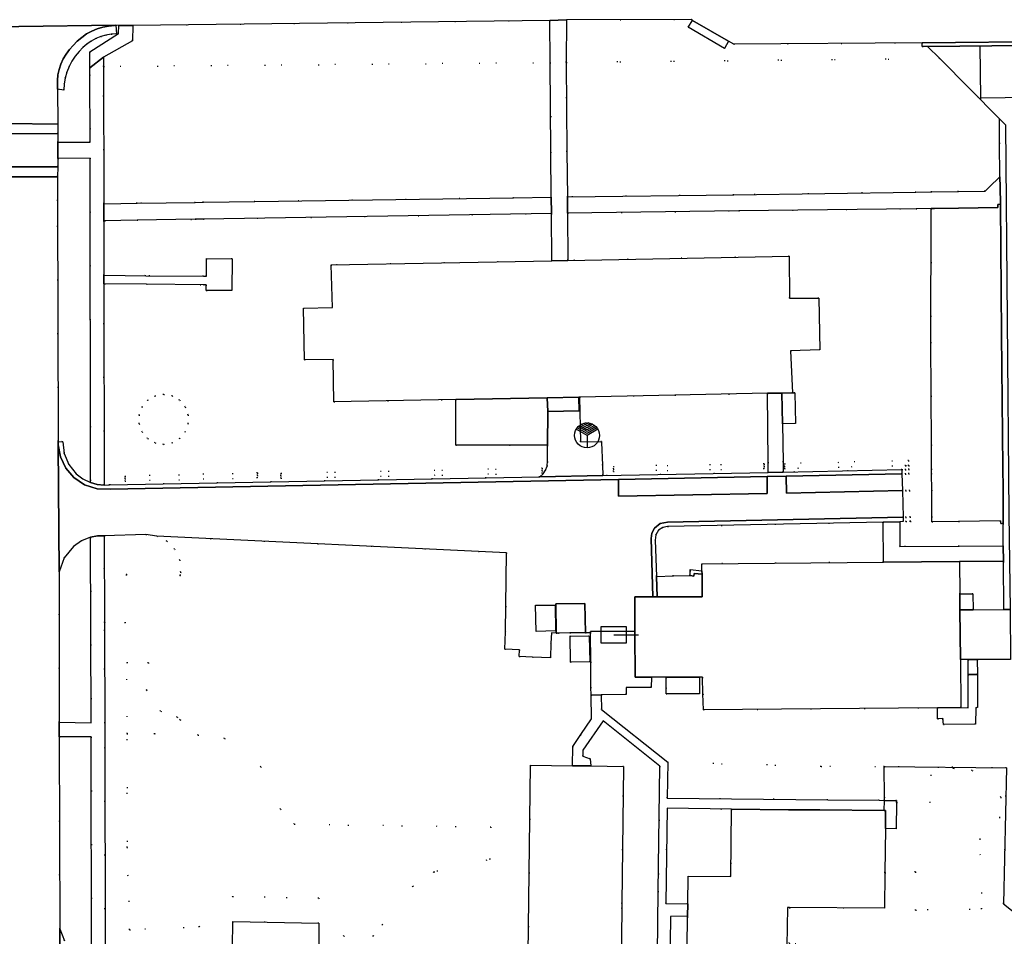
# Model space of a CAD drawing. Header units: metres. Extents: x 174791 to 179073, y 406431 to 409043.
# Tile 27 of 256: x 175556 to 175674, y 407599 to 407709. Entities that reach past the tile are written whole.
import ezdxf

# ---------------------------------------------------------------- set-up
doc = ezdxf.new("R2010")
doc.units = ezdxf.units.M
doc.linetypes.add('DOT', pattern=[6.35, 0, -6.35])
doc.layers.get('0').update_dxf_attribs({"color": 254})
for name, color, linetype in [('overigbouwwerk_overkapping', 254, 'Continuous'), ('panden', 254, 'Continuous'), ('scheiding_doorgang', 254, 'Continuous'), ('scheiding_hek', 254, 'Continuous'), ('straatmeubilair_afsluitboom', 254, 'Continuous'), ('straatmeubilair_monument', 254, 'Continuous'), ('terreindeelbegroeid', 254, 'DOT'), ('terreindeelonbegroeid', 254, 'DOT'), ('wegdeel_molgoot', 254, 'Continuous'), ('wegdeel_opstelplaats', 254, 'Continuous'), ('wegdeel_parkeervlak', 254, 'Continuous'), ('wegdeel_platform_vliegverkeer', 254, 'Continuous'), ('wegdeel_rijbaan', 254, 'Continuous'), ('wegdeel_rolbaan', 254, 'Continuous'), ('wegdeel_voetpad', 254, 'Continuous'), ('weginrichtingselement_voeg_vliegtuigverharding', 254, 'Continuous')]:
    doc.layers.add(name, color=color, linetype=linetype)

# ---------------------------------------------------------------- blocks, each defined once
blk = doc.blocks.new('078')
at = {"color": 0, "linetype": 'Continuous'}
for p, q in [((-0.01, 0.68), (-0.9, 1.2)), ((0, 0.92), (-0.71, 1.32)), ((0, 1.15), (-0.48, 1.42)), ((0, 1.37), (-0.2, 1.49)), ((0.9, 1.2), (-0.01, 0.68)), ((0.2, 1.49), (0, 1.37)), ((0.48, 1.42), (0, 1.15)), ((0.7, 1.33), (0, 0.92)), ((0, 0), (-1.3, 0.75)), ((0, 0.22), (-1.19, 0.91)), ((0.01, 0.45), (-1.06, 1.06)), ((1.19, 0.91), (0, 0.22)), ((1.3, 0.75), (0, 0)), ((0, 0), (0, -1.5)), ((1.06, 1.07), (0.01, 0.45))]:
    blk.add_line(p, q, dxfattribs=at)
blk.add_circle((0, 0), 1.5, dxfattribs=at)
blk = doc.blocks.new('065')
at = {"color": 0, "linetype": 'Continuous'}
blk.add_line((0, 0), (3, 0), dxfattribs=at)
blk.add_3dface([(-1.5, 1), (1.5, 1), (1.5, -1), (-1.5, -1)], dxfattribs=at)

msp = doc.modelspace()

# ---------------------------------------------------------------- linework, layer by layer
at = {"layer": 'overigbouwwerk_overkapping'}
for points in [[(175618.003, 407635.403, 0), (175617.927, 407638.552, 0), (175620.289, 407638.562, 0), (175620.35, 407635.452, 0)], [(175622.08, 407634.848, 0), (175624.399, 407634.841, 0), (175624.464, 407631.717, 0), (175622.121, 407631.701, 0)]]:
    msp.add_polyline3d(points, close=True, dxfattribs=at)
at = {"layer": 'panden'}
for points in [[(175621.831, 407679.999, 0), (175648.43, 407680.512, 0), (175648.449, 407675.445, 0), (175651.973, 407675.459, 0), (175652.104, 407669.24, 0), (175648.592, 407669.113, 0), (175648.812, 407664.073, 0), (175647.539, 407664.051, 0), (175645.798, 407664.019, 0), (175634.689, 407663.796, 0), (175623.227, 407663.57, 0), (175623.152, 407663.569, 0), (175619.349, 407663.494, 0), (175608.349, 407663.279, 0), (175593.696, 407662.994, 0), (175593.621, 407668.081, 0), (175590.158, 407668.03, 0), (175590.046, 407674.269, 0), (175593.529, 407674.339, 0), (175593.355, 407679.457, 0), (175619.894, 407679.961, 0)], [(175669.006, 407632.01, 0), (175669.057, 407626.233, 0), (175666.27, 407626.209, 0), (175638.106, 407625.97, 0), (175638.062, 407627.879, 0), (175638.016, 407629.879, 0), (175637.636, 407629.879, 0), (175633.636, 407629.878, 0), (175631.862, 407629.877, 0), (175631.814, 407629.877, 0), (175629.914, 407629.877, 0), (175629.882, 407635.274, 0), (175629.881, 407635.418, 0), (175629.857, 407639.554, 0), (175632.049, 407639.555, 0), (175632.549, 407639.557, 0), (175637.959, 407639.557, 0), (175637.946, 407642.283, 0), (175637.939, 407642.688, 0), (175637.94, 407643.533, 0), (175659.758, 407643.719, 0), (175668.891, 407643.797, 0), (175668.932, 407639.906, 0), (175668.953, 407637.988, 0)], [(175623.934, 407635.239, 0), (175622.076, 407635.216, 0), (175620.691, 407635.198, 0), (175620.418, 407635.195, 0), (175620.359, 407638.703, 0), (175623.863, 407638.741, 0)]]:
    msp.add_polyline3d(points, close=True, dxfattribs=at)
for points in [[(175616.861, 407580.449, 0), (175617.315, 407619.302, 0), (175622.393, 407619.242, 0), (175624.471, 407619.219, 0), (175624.574, 407619.218, 0), (175628.515, 407619.171, 0), (175628.326, 407602.665, 0), (175628.172, 407589.17, 0)], [(175636.051, 407587.12, 0), (175636.214, 407601.049, 0), (175636.215, 407601.169, 0), (175636.232, 407602.649, 0), (175636.296, 407605.973, 0), (175641.401, 407605.934, 0), (175641.496, 407614.019, 0), (175648.342, 407613.956, 0), (175652.093, 407613.926, 0), (175659.854, 407613.865, 0), (175660.005, 407613.864, 0), (175659.982, 407611.696, 0), (175659.925, 407606.375, 0), (175659.879, 407602.108, 0), (175648.463, 407602.196, 0), (175648.204, 407602.198, 0), (175648.149, 407597.538, 0)]]:
    msp.add_polyline3d(points, dxfattribs=at)
at = {"layer": 'scheiding_doorgang'}
for p, q in [((175659.871, 407615.085), (175659.877, 407615.487)), ((175659.854, 407613.865), (175659.871, 407615.085))]:
    msp.add_line(p, q, dxfattribs=at)
at = {"layer": 'scheiding_hek'}
msp.add_polyline3d([(175659.877, 407615.487, 0), (175659.856, 407619.136, 0), (175674.533, 407619.001, 0), (175674.195, 407602.661, 0), (175676.861, 407600.536, 0), (175676.901, 407597.381, 0)], dxfattribs=at)
at = {"layer": 'terreindeelbegroeid'}
for points in [[(175619.703, 407703.779, 0), (175566.009, 407703.292, 0), (175566.007, 407704.416, 0), (175569.501, 407706.406, 0), (175569.519, 407708.248, 0), (175619.663, 407708.857, 0)], [(175636.794, 407708.847, 0), (175636.292, 407708.027, 0), (175640.629, 407705.483, 0), (175641.131, 407706.337, 0), (175641.753, 407705.994, 0), (175664.402, 407706.166, 0), (175664.413, 407705.702, 0), (175665.053, 407705.695, 0), (175666.522, 407704.259, 0), (175621.622, 407703.799, 0), (175621.647, 407708.907, 0), (175636.653, 407708.968, 0)], [(175567.83, 407708.243, 0), (175567.798, 407707.272, 0), (175564.362, 407705.082, 0), (175564.37, 407703.166, 0), (175564.373, 407702.318, 0), (175564.386, 407694.219, 0), (175560.522, 407694.208, 0), (175560.501, 407695.222, 0), (175560.505, 407696.367, 0), (175560.485, 407700.588, 0), (175561.234, 407700.48, 0), (175561.284, 407701.205, 0), (175561.409, 407701.921, 0), (175561.606, 407702.62, 0), (175561.875, 407703.296, 0), (175562.212, 407703.939, 0), (175562.614, 407704.545, 0), (175563.076, 407705.106, 0), (175563.515, 407705.573, 0), (175564, 407705.99, 0), (175564.528, 407706.353, 0), (175565.091, 407706.658, 0), (175565.684, 407706.901, 0), (175566.299, 407707.079, 0), (175566.93, 407707.19, 0), (175567.569, 407707.234, 0), (175567.489, 407708.263, 0)], [(175673.699, 407697.027, 0), (175673.713, 407694.115, 0), (175673.732, 407690.045, 0), (175673.732, 407690.029, 0), (175672.464, 407688.804, 0), (175671.965, 407688.321, 0), (175668.762, 407688.274, 0), (175665.57, 407688.228, 0), (175663.666, 407688.2, 0), (175641.764, 407687.882, 0), (175621.764, 407687.62, 0), (175621.716, 407693.068, 0), (175621.622, 407703.799, 0), (175666.522, 407704.259, 0)], [(175619.833, 407687.586, 0), (175615.291, 407687.521, 0), (175584.199, 407687.076, 0), (175578.016, 407686.987, 0), (175577.03, 407686.973, 0), (175570.03, 407686.873, 0), (175566.126, 407686.817, 0), (175566.031, 407686.816, 0), (175566.009, 407703.292, 0), (175619.703, 407703.779, 0), (175619.789, 407693.027, 0)], [(175564.437, 407653.295, 0), (175563.534, 407653.731, 0), (175562.733, 407654.335, 0), (175561.823, 407655.45, 0), (175561.262, 407656.775, 0), (175561.095, 407658.204, 0), (175560.566, 407658.233, 0), (175560.478, 407687.169, 0), (175560.472, 407690.054, 0), (175560.509, 407691.249, 0), (175560.526, 407692.239, 0), (175564.383, 407692.298, 0)], [(175619.894, 407679.961, 0), (175593.355, 407679.457, 0), (175593.529, 407674.339, 0), (175590.046, 407674.269, 0), (175590.158, 407668.03, 0), (175593.621, 407668.081, 0), (175593.696, 407662.994, 0), (175608.349, 407663.279, 0), (175608.349, 407657.779, 0), (175619.369, 407657.779, 0), (175619.391, 407655.806, 0), (175619.336, 407655.326, 0), (175619.33, 407655.271, 0), (175619.137, 407654.769, 0), (175618.833, 407654.338, 0), (175618.432, 407653.995, 0), (175566.733, 407653.016, 0), (175566.076, 407652.987, 0), (175566.044, 407677.184, 0), (175566.133, 407677.183, 0), (175571.154, 407677.13, 0), (175578.013, 407677.057, 0), (175578.357, 407677.054, 0), (175578.35, 407676.394, 0), (175581.422, 407676.361, 0), (175581.462, 407680.181, 0), (175578.39, 407680.214, 0), (175578.368, 407678.084, 0), (175578.014, 407678.087, 0), (175571.087, 407678.161, 0), (175566.132, 407678.213, 0), (175566.042, 407678.214, 0), (175566.033, 407684.759, 0), (175566.128, 407684.76, 0), (175570.033, 407684.823, 0), (175577.033, 407684.937, 0), (175578.016, 407684.953, 0), (175619.848, 407685.63, 0)], [(175665.581, 407648.663, 0), (175662.991, 407648.609, 0), (175662.975, 407649.138, 0), (175662.878, 407652.332, 0), (175662.817, 407654.344, 0), (175662.802, 407654.866, 0), (175662.787, 407655.333, 0), (175662.769, 407655.933, 0), (175647.863, 407655.559, 0), (175647.871, 407655.259, 0), (175647.878, 407654.959, 0), (175662.421, 407655.324, 0), (175662.423, 407654.858, 0), (175661.969, 407654.849, 0), (175647.709, 407654.549, 0), (175647.688, 407655.743, 0), (175647.605, 407660.368, 0), (175649.172, 407660.38, 0), (175649.093, 407664.062, 0), (175648.812, 407664.073, 0), (175648.592, 407669.113, 0), (175652.104, 407669.24, 0), (175651.973, 407675.459, 0), (175648.449, 407675.445, 0), (175648.43, 407680.512, 0), (175621.831, 407679.999, 0), (175621.781, 407685.675, 0), (175642.358, 407685.961, 0), (175663.671, 407686.201, 0), (175665.481, 407686.222, 0), (175665.46, 407670.151, 0), (175665.53, 407657.841, 0), (175665.546, 407654.924, 0), (175665.549, 407654.398, 0), (175665.56, 407652.387, 0), (175665.578, 407649.193, 0)], [(175572.209, 407658.061, 0), (175573.235, 407657.88, 0), (175574.261, 407658.061, 0), (175575.163, 407658.582, 0), (175575.833, 407659.38, 0), (175576.189, 407660.359, 0), (175576.189, 407661.401, 0), (175575.833, 407662.38, 0), (175575.163, 407663.178, 0), (175574.261, 407663.699, 0), (175573.235, 407663.88, 0), (175572.209, 407663.699, 0), (175571.307, 407663.178, 0), (175570.637, 407662.38, 0), (175570.281, 407661.401, 0), (175570.281, 407660.359, 0), (175570.637, 407659.38, 0), (175571.307, 407658.582, 0)], [(175572.209, 407658.061, 0), (175571.307, 407658.582, 0), (175570.637, 407659.38, 0), (175570.281, 407660.359, 0), (175570.281, 407661.401, 0), (175570.637, 407662.38, 0), (175571.307, 407663.178, 0), (175572.209, 407663.699, 0), (175573.235, 407663.88, 0), (175574.261, 407663.699, 0), (175575.163, 407663.178, 0), (175575.833, 407662.38, 0), (175576.189, 407661.401, 0), (175576.189, 407660.359, 0), (175575.833, 407659.38, 0), (175575.163, 407658.582, 0), (175574.261, 407658.061, 0), (175573.235, 407657.88, 0)], [(175645.899, 407654.506, 0), (175626.028, 407654.144, 0), (175625.981, 407655.373, 0), (175625.878, 407658.091, 0), (175625.873, 407658.223, 0), (175623.344, 407658.192, 0), (175623.227, 407663.57, 0), (175634.689, 407663.796, 0), (175645.798, 407664.019, 0), (175645.886, 407655.736, 0)], [(175645.411, 407654.94, 0), (175645.406, 407655.24, 0), (175645.401, 407655.54, 0), (175627.289, 407655.236, 0), (175627.294, 407654.936, 0), (175627.299, 407654.636, 0)], [(175645.411, 407654.94, 0), (175627.299, 407654.636, 0), (175627.294, 407654.936, 0), (175627.289, 407655.236, 0), (175645.401, 407655.54, 0), (175645.406, 407655.24, 0)], [(175662.787, 407655.333, 0), (175662.421, 407655.324, 0), (175647.878, 407654.959, 0), (175647.871, 407655.259, 0), (175647.863, 407655.559, 0), (175662.769, 407655.933, 0)], [(175584.505, 407654.15, 0), (175584.512, 407653.85, 0), (175568.599, 407653.455, 0), (175568.592, 407653.755, 0), (175568.585, 407654.055, 0), (175584.498, 407654.45, 0)], [(175584.512, 407653.85, 0), (175584.505, 407654.15, 0), (175584.498, 407654.45, 0), (175568.585, 407654.055, 0), (175568.592, 407653.755, 0), (175568.599, 407653.455, 0)], [(175618.744, 407654.409, 0), (175618.738, 407654.709, 0), (175618.732, 407655.009, 0), (175587.324, 407654.4, 0), (175587.33, 407654.1, 0), (175587.336, 407653.8, 0)], [(175618.744, 407654.409, 0), (175587.336, 407653.8, 0), (175587.33, 407654.1, 0), (175587.324, 407654.4, 0), (175618.732, 407655.009, 0), (175618.738, 407654.709, 0)], [(175662.448, 407649.127, 0), (175662.45, 407648.598, 0), (175662.991, 407648.609, 0), (175665.581, 407648.663, 0), (175665.582, 407648.585, 0), (175668.791, 407648.62, 0), (175673.842, 407648.676, 0), (175673.846, 407648.379, 0), (175674.135, 407648.352, 0), (175674.152, 407645.664, 0), (175668.853, 407645.63, 0), (175661.744, 407645.584, 0), (175661.721, 407648.583, 0), (175662.122, 407648.591, 0), (175662.109, 407649.119, 0), (175662.031, 407652.315, 0), (175661.982, 407654.327, 0), (175661.969, 407654.849, 0), (175662.423, 407654.858, 0), (175662.425, 407654.336, 0), (175662.434, 407652.323, 0)], [(175662.991, 407648.609, 0), (175662.45, 407648.598, 0), (175662.448, 407649.127, 0), (175662.434, 407652.323, 0), (175662.425, 407654.336, 0), (175662.423, 407654.858, 0), (175662.421, 407655.324, 0), (175662.787, 407655.333, 0), (175662.802, 407654.866, 0), (175662.817, 407654.344, 0), (175662.878, 407652.332, 0), (175662.975, 407649.138, 0)], [(175659.758, 407643.719, 0), (175637.94, 407643.533, 0), (175637.939, 407642.688, 0), (175636.519, 407642.821, 0), (175636.518, 407642.69, 0), (175636.513, 407642.117, 0), (175634.505, 407642.064, 0), (175632.471, 407642.011, 0), (175632.331, 407646.351, 0), (175632.39, 407647.001, 0), (175632.727, 407647.559, 0), (175633.224, 407647.896, 0), (175633.815, 407648.004, 0), (175659.723, 407648.541, 0)], [(175560.68, 407624.468, 0), (175560.653, 407642.539, 0), (175561.258, 407644.227, 0), (175562.395, 407645.614, 0), (175563.363, 407646.278, 0), (175564.453, 407646.711, 0), (175564.522, 407624.405, 0)], [(175572.409, 407646.848, 0), (175573.606, 407646.246, 0), (175574.547, 407645.293, 0), (175575.17, 407643.959, 0), (175575.285, 407642.492, 0), (175575.25, 407642.118, 0), (175568.731, 407642.22, 0), (175568.635, 407636.423, 0), (175566.117, 407636.446, 0), (175566.093, 407646.89, 0), (175571.083, 407647.035, 0)], [(175674.186, 407643.792, 0), (175674.243, 407638.029, 0), (175670.556, 407638.005, 0), (175670.507, 407639.892, 0), (175668.932, 407639.906, 0), (175668.891, 407643.797, 0)], [(175624.399, 407634.841, 0), (175622.08, 407634.848, 0), (175622.121, 407631.701, 0), (175624.464, 407631.717, 0)], [(175669.934, 407630.214, 0), (175669.924, 407626.204, 0), (175669.057, 407626.233, 0), (175669.006, 407632.01, 0), (175669.922, 407632.013, 0)], [(175575.221, 407624.78, 0), (175572.153, 407623.087, 0), (175568.827, 407623.117, 0), (175568.812, 407631.672, 0), (175571.409, 407631.617, 0), (175571.187, 407628.342, 0), (175572.869, 407625.801, 0), (175574.856, 407625.096, 0)], [(175568.827, 407623.117, 0), (175568.85, 407609.434, 0), (175569.135, 407599.526, 0), (175577.502, 407599.889, 0), (175581.528, 407603.511, 0), (175591.874, 407603.329, 0), (175594.888, 407598.762, 0), (175598.423, 407598.763, 0), (175599.533, 407600.174, 0), (175603.164, 407604.737, 0), (175605.716, 407606.484, 0), (175612.472, 407608.013, 0), (175612.574, 407611.863, 0), (175588.937, 407612.218, 0), (175587.289, 407614.028, 0), (175584.909, 407619.122, 0), (175580.561, 407622.537, 0), (175577.376, 407622.915, 0), (175575.221, 407624.78, 0), (175574.856, 407625.096, 0), (175572.869, 407625.801, 0), (175571.187, 407628.342, 0), (175571.409, 407631.617, 0), (175568.812, 407631.672, 0)], [(175599.533, 407600.174, 0), (175598.423, 407598.763, 0), (175594.888, 407598.762, 0), (175591.874, 407603.329, 0), (175581.528, 407603.511, 0), (175577.502, 407599.889, 0), (175569.135, 407599.526, 0), (175568.85, 407609.434, 0), (175568.827, 407623.117, 0), (175572.153, 407623.087, 0), (175575.221, 407624.78, 0), (175577.376, 407622.915, 0), (175580.561, 407622.537, 0), (175584.909, 407619.122, 0), (175587.289, 407614.028, 0), (175588.937, 407612.218, 0), (175612.574, 407611.863, 0), (175612.472, 407608.013, 0), (175605.716, 407606.484, 0), (175603.164, 407604.737, 0)], [(175632.451, 407582.126, 0), (175632.459, 407581.022, 0), (175628.079, 407581.073, 0), (175628.172, 407589.17, 0), (175628.326, 407602.665, 0), (175628.515, 407619.171, 0), (175624.574, 407619.218, 0), (175624.495, 407620.091, 0), (175623.635, 407620.394, 0), (175623.639, 407621.124, 0), (175626.068, 407624.653, 0), (175632.883, 407619.187, 0), (175632.681, 407604.153, 0), (175632.567, 407592.825, 0)], [(175564.576, 407595.73, 0), (175563.344, 407596.223, 0), (175562.271, 407597.006, 0), (175561.318, 407598.206, 0), (175560.746, 407599.628, 0), (175560.684, 407622.731, 0), (175564.53, 407622.709, 0)], [(175659.856, 407619.136, 0), (175659.877, 407615.487, 0), (175659.871, 407615.085, 0), (175659.251, 407615.091, 0), (175653.054, 407615.154, 0), (175633.761, 407615.35, 0), (175633.822, 407619.659, 0), (175652.251, 407619.165, 0)], [(175641.496, 407614.019, 0), (175641.401, 407605.934, 0), (175636.296, 407605.973, 0), (175636.232, 407602.649, 0), (175633.583, 407602.68, 0), (175633.744, 407614.126, 0)], [(175633.979, 407581.004, 0), (175633.931, 407582.132, 0), (175634.142, 407601.116, 0), (175636.215, 407601.169, 0), (175636.214, 407601.049, 0), (175636.051, 407587.12, 0), (175638.751, 407587.089, 0), (175638.679, 407580.949, 0)]]:
    msp.add_polyline3d(points, close=True, dxfattribs=at)
for points in [[(175566.188, 407595.557, 0), (175566.155, 407624.375, 0), (175566.108, 407635.478, 0), (175566.117, 407636.446, 0), (175568.635, 407636.423, 0), (175568.731, 407642.22, 0), (175575.25, 407642.118, 0), (175575.285, 407642.492, 0), (175575.17, 407643.959, 0), (175574.547, 407645.293, 0), (175573.606, 407646.246, 0), (175572.409, 407646.848, 0), (175614.435, 407644.859, 0), (175614.304, 407635.346, 0), (175614.231, 407633.247, 0), (175616.01, 407633.181, 0), (175615.979, 407632.362, 0), (175617.558, 407632.303, 0), (175619.727, 407632.223, 0), (175619.792, 407633.972, 0), (175619.839, 407635.241, 0), (175620.418, 407635.195, 0), (175620.691, 407635.198, 0), (175622.076, 407635.216, 0), (175623.934, 407635.239, 0), (175624.538, 407635.243, 0), (175624.569, 407631.718, 0), (175624.595, 407628.679, 0), (175624.603, 407627.749, 0), (175624.65, 407624.887, 0), (175623.371, 407622.983, 0), (175622.422, 407621.569, 0), (175622.393, 407619.242, 0), (175617.315, 407619.302, 0), (175616.861, 407580.449, 0)], [(175676.861, 407600.536, 0), (175674.195, 407602.661, 0), (175674.533, 407619.001, 0), (175659.856, 407619.136, 0), (175652.251, 407619.165, 0), (175633.822, 407619.659, 0), (175625.875, 407625.995, 0), (175625.84, 407627.76, 0), (175628.818, 407627.813, 0), (175628.828, 407628.637, 0), (175631.838, 407628.671, 0), (175631.862, 407629.877, 0), (175633.636, 407629.878, 0), (175633.636, 407628.617, 0), (175633.636, 407627.878, 0), (175637.636, 407627.879, 0), (175637.636, 407629.879, 0), (175638.016, 407629.879, 0), (175638.062, 407627.879, 0), (175638.106, 407625.97, 0), (175666.27, 407626.209, 0), (175666.259, 407624.901, 0), (175666.906, 407624.905, 0), (175666.955, 407624.212, 0), (175670.817, 407624.248, 0), (175670.878, 407626.22, 0), (175671.053, 407626.239, 0), (175671.048, 407630.222, 0), (175671.035, 407632.016, 0), (175675.038, 407632.027, 0)], [(175591.884, 407597.329, 0), (175591.875, 407600.329, 0), (175581.529, 407600.511, 0), (175581.512, 407597.411, 0)]]:
    msp.add_polyline3d(points, dxfattribs=at)
at = {"layer": 'terreindeelonbegroeid'}
msp.add_polyline3d([(175648.418, 407597.897, 0), (175648.463, 407602.196, 0), (175659.879, 407602.108, 0), (175659.925, 407606.375, 0), (175663.59, 407606.48, 0), (175663.622, 407601.875, 0), (175671.573, 407602.039, 0), (175671.35, 407610.445, 0), (175673.745, 407612.996, 0), (175673.858, 407615.459, 0), (175670.427, 407618.693, 0), (175668.152, 407618.936, 0), (175665.434, 407618.132, 0), (175665.384, 407614.814, 0), (175661.325, 407614.846, 0), (175661.327, 407615.071, 0), (175659.871, 407615.085, 0), (175659.877, 407615.487, 0), (175659.856, 407619.136, 0), (175674.533, 407619.001, 0), (175674.195, 407602.661, 0), (175676.861, 407600.536, 0), (175676.802, 407597.509, 0)], dxfattribs=at)
for points in [[(175673.858, 407615.459, 0), (175673.745, 407612.996, 0), (175671.35, 407610.445, 0), (175671.573, 407602.039, 0), (175663.622, 407601.875, 0), (175663.59, 407606.48, 0), (175659.925, 407606.375, 0), (175659.982, 407611.696, 0), (175661.301, 407611.67, 0), (175661.325, 407614.846, 0), (175665.384, 407614.814, 0), (175665.434, 407618.132, 0), (175668.152, 407618.936, 0), (175670.427, 407618.693, 0)], [(175648.463, 407602.196, 0), (175648.418, 407597.897, 0), (175649.127, 407597.878, 0), (175655.669, 407597.702, 0), (175655.947, 407597.71, 0), (175655.94, 407597.367, 0), (175649.317, 407597.435, 0), (175649.312, 407597.024, 0), (175648.949, 407597.034, 0), (175648.902, 407595.252, 0), (175649.289, 407595.242, 0), (175649.288, 407595.095, 0), (175648.115, 407595.112, 0), (175648.149, 407597.538, 0), (175648.204, 407602.198, 0)]]:
    msp.add_polyline3d(points, close=True, dxfattribs=at)
at = {"layer": 'wegdeel_molgoot'}
for points in [[(175674.971, 407638.035, 0), (175674.422, 407638.03, 0), (175674.243, 407638.029, 0), (175674.186, 407643.792, 0), (175674.152, 407645.664, 0), (175674.135, 407648.352, 0), (175674.136, 407648.84, 0), (175674.136, 407649.376, 0), (175674.142, 407653.046, 0), (175674.124, 407654.575, 0), (175674.118, 407655.106, 0), (175673.929, 407671.139, 0), (175673.823, 407686.745, 0), (175673.766, 407688.814, 0), (175673.732, 407690.029, 0), (175673.732, 407690.045, 0), (175673.713, 407694.115, 0), (175673.699, 407697.027, 0), (175673.9, 407696.825, 0), (175674.409, 407696.311, 0), (175674.842, 407649.501, 0)], [(175564.437, 407653.295, 0), (175565.244, 407653.074, 0), (175566.076, 407652.987, 0), (175566.733, 407653.016, 0), (175618.432, 407653.995, 0), (175626.028, 407654.144, 0), (175645.899, 407654.506, 0), (175647.709, 407654.549, 0), (175661.969, 407654.849, 0), (175661.982, 407654.327, 0), (175648.051, 407654.052, 0), (175645.775, 407654.013, 0), (175627.887, 407653.668, 0), (175566.797, 407652.507, 0), (175565.223, 407652.548, 0), (175563.724, 407653.026, 0), (175562.417, 407653.904, 0), (175561.456, 407655.032, 0), (175560.825, 407656.373, 0), (175560.568, 407657.832, 0), (175560.566, 407658.233, 0), (175561.095, 407658.204, 0), (175561.262, 407656.775, 0), (175561.823, 407655.45, 0), (175562.733, 407654.335, 0), (175563.534, 407653.731, 0)]]:
    msp.add_polyline3d(points, close=True, dxfattribs=at)
at = {"layer": 'wegdeel_opstelplaats'}
for points in [[(175647.605, 407660.368, 0), (175647.539, 407664.051, 0), (175648.812, 407664.073, 0), (175649.093, 407664.062, 0), (175649.172, 407660.38, 0)], [(175619.393, 407661.831, 0), (175619.369, 407657.779, 0), (175608.349, 407657.779, 0), (175608.349, 407663.279, 0), (175619.349, 407663.494, 0)], [(175624.399, 407634.841, 0), (175624.464, 407631.717, 0), (175622.121, 407631.701, 0), (175622.08, 407634.848, 0)]]:
    msp.add_polyline3d(points, close=True, dxfattribs=at)
at = {"layer": 'wegdeel_parkeervlak'}
for points in [[(175674.136, 407648.84, 0), (175674.135, 407648.352, 0), (175673.846, 407648.379, 0), (175673.842, 407648.676, 0), (175668.791, 407648.62, 0), (175665.582, 407648.585, 0), (175665.581, 407648.663, 0), (175665.578, 407649.193, 0), (175665.56, 407652.387, 0), (175665.549, 407654.398, 0), (175665.546, 407654.924, 0), (175665.53, 407657.841, 0), (175665.46, 407670.151, 0), (175665.481, 407686.222, 0), (175665.881, 407686.228, 0), (175668.777, 407686.276, 0), (175673.511, 407686.354, 0), (175673.518, 407686.706, 0), (175673.823, 407686.745, 0), (175673.929, 407671.139, 0), (175674.118, 407655.106, 0), (175674.124, 407654.575, 0), (175674.142, 407653.046, 0), (175674.136, 407649.376, 0)], [(175662.031, 407652.315, 0), (175648.104, 407652.03, 0), (175648.051, 407654.052, 0), (175661.982, 407654.327, 0)], [(175627.887, 407653.668, 0), (175645.775, 407654.013, 0), (175645.778, 407651.974, 0), (175627.906, 407651.67, 0)], [(175591.889, 407595.761, 0), (175581.503, 407595.89, 0), (175581.512, 407597.411, 0), (175581.529, 407600.511, 0), (175591.875, 407600.329, 0), (175591.884, 407597.329, 0)]]:
    msp.add_polyline3d(points, close=True, dxfattribs=at)
at = {"layer": 'wegdeel_platform_vliegverkeer'}
msp.add_polyline3d([(175696.016, 407706.013, 0), (175665.053, 407705.695, 0), (175664.413, 407705.702, 0), (175664.402, 407706.166, 0), (175696.401, 407706.491, 0), (175696.381, 407705.986, 0)], close=True, dxfattribs=at)
msp.add_polyline3d([(175674.409, 407696.311, 0), (175673.9, 407696.825, 0), (175673.699, 407697.027, 0), (175666.522, 407704.259, 0), (175665.053, 407705.695, 0), (175696.016, 407706.013, 0)], dxfattribs=at)
at = {"layer": 'wegdeel_rijbaan'}
for points in [[(175544.138, 407707.952, 0), (175567.489, 407708.263, 0), (175567.32, 407708.232, 0), (175566.614, 407708.174, 0), (175565.918, 407708.041, 0), (175565.241, 407707.836, 0), (175564.588, 407707.561, 0), (175563.968, 407707.218, 0), (175563.388, 407706.812, 0), (175562.853, 407706.348, 0), (175562.371, 407705.829, 0), (175561.904, 407705.34, 0), (175561.495, 407704.802, 0), (175561.148, 407704.221, 0), (175560.868, 407703.606, 0), (175560.659, 407702.963, 0), (175560.523, 407702.3, 0), (175560.462, 407701.627, 0), (175560.477, 407700.951, 0), (175560.485, 407700.588, 0), (175560.505, 407696.367, 0), (175554.379, 407696.436, 0)], [(175554.487, 407690.053, 0), (175560.472, 407690.054, 0), (175560.478, 407687.169, 0), (175560.566, 407658.233, 0), (175560.568, 407657.832, 0), (175560.653, 407642.539, 0), (175560.68, 407624.468, 0), (175560.684, 407622.731, 0), (175560.746, 407599.628, 0), (175560.779, 407587.204, 0), (175560.78, 407586.764, 0), (175560.928, 407500, 0), (175561, 407455.332, 0), (175561.303, 407451.979, 0), (175562.197, 407448.734, 0), (175563.508, 407445.95, 0), (175565.253, 407443.415, 0), (175567.31, 407441.232, 0), (175569.639, 407439.342, 0), (175572.198, 407437.777, 0), (175575.796, 407436.275, 0), (175579.6, 407435.417, 0), (175535.832, 407438.03, 0)], [(175560.779, 407587.204, 0), (175560.746, 407599.628, 0), (175561.318, 407598.206, 0)]]:
    msp.add_polyline3d(points, dxfattribs=at)
for points in [[(175561.284, 407701.205, 0), (175561.234, 407700.48, 0), (175560.485, 407700.588, 0), (175560.477, 407700.951, 0), (175560.462, 407701.627, 0), (175560.523, 407702.3, 0), (175560.659, 407702.963, 0), (175560.868, 407703.606, 0), (175561.148, 407704.221, 0), (175561.495, 407704.802, 0), (175561.904, 407705.34, 0), (175562.371, 407705.829, 0), (175562.853, 407706.348, 0), (175563.388, 407706.812, 0), (175563.968, 407707.218, 0), (175564.588, 407707.561, 0), (175565.241, 407707.836, 0), (175565.918, 407708.041, 0), (175566.614, 407708.174, 0), (175567.32, 407708.232, 0), (175567.489, 407708.263, 0), (175567.569, 407707.234, 0), (175566.93, 407707.19, 0), (175566.299, 407707.079, 0), (175565.684, 407706.901, 0), (175565.091, 407706.658, 0), (175564.528, 407706.353, 0), (175564, 407705.99, 0), (175563.515, 407705.573, 0), (175563.076, 407705.106, 0), (175562.614, 407704.545, 0), (175562.212, 407703.939, 0), (175561.875, 407703.296, 0), (175561.606, 407702.62, 0), (175561.409, 407701.921, 0)], [(175560.505, 407696.367, 0), (175560.501, 407695.222, 0), (175554.38, 407695.25, 0), (175554.379, 407696.436, 0)], [(175560.501, 407695.222, 0), (175560.522, 407694.208, 0), (175560.526, 407692.239, 0), (175560.509, 407691.249, 0), (175554.442, 407691.25, 0), (175554.445, 407692.135, 0), (175554.397, 407694.271, 0), (175554.38, 407695.25, 0)], [(175560.509, 407691.249, 0), (175560.472, 407690.054, 0), (175554.487, 407690.053, 0), (175554.442, 407691.25, 0)], [(175565.223, 407652.548, 0), (175566.797, 407652.507, 0), (175627.887, 407653.668, 0), (175627.906, 407651.67, 0), (175645.778, 407651.974, 0), (175645.775, 407654.013, 0), (175648.051, 407654.052, 0), (175648.104, 407652.03, 0), (175662.031, 407652.315, 0), (175662.109, 407649.119, 0), (175633.799, 407648.516, 0), (175632.923, 407648.349, 0), (175632.224, 407647.796, 0), (175631.918, 407647.221, 0), (175631.828, 407646.576, 0), (175632.049, 407639.555, 0), (175629.857, 407639.554, 0), (175629.881, 407635.418, 0), (175624.537, 407635.399, 0), (175624.538, 407635.243, 0), (175623.934, 407635.239, 0), (175623.863, 407638.741, 0), (175620.359, 407638.703, 0), (175620.418, 407635.195, 0), (175619.839, 407635.241, 0), (175619.792, 407633.972, 0), (175619.727, 407632.223, 0), (175617.558, 407632.303, 0), (175615.979, 407632.362, 0), (175616.01, 407633.181, 0), (175614.231, 407633.247, 0), (175614.304, 407635.346, 0), (175614.435, 407644.859, 0), (175572.409, 407646.848, 0), (175571.083, 407647.035, 0), (175566.093, 407646.89, 0), (175565.266, 407646.865, 0), (175564.453, 407646.711, 0), (175563.363, 407646.278, 0), (175562.395, 407645.614, 0), (175561.258, 407644.227, 0), (175560.653, 407642.539, 0), (175560.568, 407657.832, 0), (175560.825, 407656.373, 0), (175561.456, 407655.032, 0), (175562.417, 407653.904, 0), (175563.724, 407653.026, 0)], [(175662.122, 407648.591, 0), (175661.721, 407648.583, 0), (175659.723, 407648.541, 0), (175633.815, 407648.004, 0), (175633.224, 407647.896, 0), (175632.727, 407647.559, 0), (175632.39, 407647.001, 0), (175632.331, 407646.351, 0), (175632.471, 407642.011, 0), (175632.549, 407639.557, 0), (175632.049, 407639.555, 0), (175631.828, 407646.576, 0), (175631.918, 407647.221, 0), (175632.224, 407647.796, 0), (175632.923, 407648.349, 0), (175633.799, 407648.516, 0), (175662.109, 407649.119, 0)]]:
    msp.add_polyline3d(points, close=True, dxfattribs=at)
at = {"layer": 'wegdeel_rolbaan'}
msp.add_polyline3d([(175786.688, 407707.251, 0), (175771.859, 407707.136, 0), (175753.801, 407707.011, 0), (175744.397, 407706.946, 0), (175741.352, 407706.917, 0), (175723.973, 407706.751, 0), (175722.219, 407706.734, 0), (175720.789, 407706.721, 0), (175696.401, 407706.491, 0), (175664.402, 407706.166, 0), (175641.753, 407705.994, 0), (175641.131, 407706.337, 0), (175636.794, 407708.847, 0), (175636.653, 407708.968, 0), (175621.647, 407708.907, 0), (175619.663, 407708.857, 0), (175569.519, 407708.248, 0), (175567.83, 407708.243, 0), (175567.489, 407708.263, 0), (175544.138, 407707.952, 0)], dxfattribs=at)
msp.add_polyline3d([(175641.131, 407706.337, 0), (175640.629, 407705.483, 0), (175636.292, 407708.027, 0), (175636.794, 407708.847, 0)], close=True, dxfattribs=at)
at = {"layer": 'wegdeel_voetpad'}
for points in [[(175621.622, 407703.799, 0), (175621.716, 407693.068, 0), (175621.764, 407687.62, 0), (175621.781, 407685.675, 0), (175621.831, 407679.999, 0), (175619.894, 407679.961, 0), (175619.848, 407685.63, 0), (175619.833, 407687.586, 0), (175619.789, 407693.027, 0), (175619.703, 407703.779, 0), (175619.663, 407708.857, 0), (175621.647, 407708.907, 0)], [(175566.007, 407704.416, 0), (175564.37, 407703.166, 0), (175564.362, 407705.082, 0), (175567.798, 407707.272, 0), (175567.83, 407708.243, 0), (175569.519, 407708.248, 0), (175569.501, 407706.406, 0)], [(175566.009, 407703.292, 0), (175566.031, 407686.816, 0), (175566.033, 407684.759, 0), (175566.042, 407678.214, 0), (175566.044, 407677.184, 0), (175566.076, 407652.987, 0), (175565.244, 407653.074, 0), (175564.437, 407653.295, 0), (175564.383, 407692.298, 0), (175560.526, 407692.239, 0), (175560.522, 407694.208, 0), (175564.386, 407694.219, 0), (175564.373, 407702.318, 0), (175564.37, 407703.166, 0), (175566.007, 407704.416, 0)], [(175673.823, 407686.745, 0), (175673.518, 407686.706, 0), (175673.511, 407686.354, 0), (175668.777, 407686.276, 0), (175665.881, 407686.228, 0), (175665.481, 407686.222, 0), (175663.671, 407686.201, 0), (175642.358, 407685.961, 0), (175621.781, 407685.675, 0), (175621.764, 407687.62, 0), (175641.764, 407687.882, 0), (175663.666, 407688.2, 0), (175665.57, 407688.228, 0), (175668.762, 407688.274, 0), (175671.965, 407688.321, 0), (175672.464, 407688.804, 0), (175673.732, 407690.029, 0), (175673.766, 407688.814, 0)], [(175619.848, 407685.63, 0), (175578.016, 407684.953, 0), (175577.033, 407684.937, 0), (175570.033, 407684.823, 0), (175566.128, 407684.76, 0), (175566.033, 407684.759, 0), (175566.031, 407686.816, 0), (175566.126, 407686.817, 0), (175570.03, 407686.873, 0), (175577.03, 407686.973, 0), (175578.016, 407686.987, 0), (175584.199, 407687.076, 0), (175615.291, 407687.521, 0), (175619.833, 407687.586, 0)], [(175581.462, 407680.181, 0), (175581.422, 407676.361, 0), (175578.35, 407676.394, 0), (175578.357, 407677.054, 0), (175578.013, 407677.057, 0), (175571.154, 407677.13, 0), (175566.133, 407677.183, 0), (175566.044, 407677.184, 0), (175566.042, 407678.214, 0), (175566.132, 407678.213, 0), (175571.087, 407678.161, 0), (175578.014, 407678.087, 0), (175578.368, 407678.084, 0), (175578.39, 407680.214, 0)], [(175647.605, 407660.368, 0), (175647.688, 407655.743, 0), (175647.709, 407654.549, 0), (175645.899, 407654.506, 0), (175645.886, 407655.736, 0), (175645.798, 407664.019, 0), (175647.539, 407664.051, 0)], [(175626.028, 407654.144, 0), (175618.432, 407653.995, 0), (175618.833, 407654.338, 0), (175619.137, 407654.769, 0), (175619.33, 407655.271, 0), (175619.336, 407655.326, 0), (175619.391, 407655.806, 0), (175619.369, 407657.779, 0), (175619.393, 407661.831, 0), (175623.18, 407661.902, 0), (175623.152, 407663.569, 0), (175623.227, 407663.57, 0), (175623.344, 407658.192, 0), (175625.873, 407658.223, 0), (175625.878, 407658.091, 0), (175625.981, 407655.373, 0)], [(175619.393, 407661.831, 0), (175619.349, 407663.494, 0), (175623.152, 407663.569, 0), (175623.18, 407661.902, 0)], [(175668.853, 407645.63, 0), (175674.152, 407645.664, 0), (175674.186, 407643.792, 0), (175668.891, 407643.797, 0), (175659.758, 407643.719, 0), (175659.723, 407648.541, 0), (175661.721, 407648.583, 0), (175661.744, 407645.584, 0)], [(175566.117, 407636.446, 0), (175566.108, 407635.478, 0), (175566.155, 407624.375, 0), (175566.188, 407595.557, 0), (175565.686, 407595.562, 0), (175564.576, 407595.73, 0), (175564.53, 407622.709, 0), (175560.684, 407622.731, 0), (175560.68, 407624.468, 0), (175564.522, 407624.405, 0), (175564.453, 407646.711, 0), (175565.266, 407646.865, 0), (175566.093, 407646.89, 0)], [(175637.939, 407642.688, 0), (175637.946, 407642.283, 0), (175636.993, 407642.357, 0), (175636.96, 407642.038, 0), (175636.513, 407642.117, 0), (175636.518, 407642.69, 0), (175636.519, 407642.821, 0)], [(175637.946, 407642.283, 0), (175637.959, 407639.557, 0), (175632.549, 407639.557, 0), (175632.471, 407642.011, 0), (175634.505, 407642.064, 0), (175636.513, 407642.117, 0), (175636.96, 407642.038, 0), (175636.993, 407642.357, 0)], [(175670.556, 407638.005, 0), (175668.953, 407637.988, 0), (175668.932, 407639.906, 0), (175670.507, 407639.892, 0)], [(175675.038, 407632.027, 0), (175671.035, 407632.016, 0), (175669.922, 407632.013, 0), (175669.006, 407632.01, 0), (175668.953, 407637.988, 0), (175670.556, 407638.005, 0), (175674.243, 407638.029, 0), (175674.422, 407638.03, 0), (175674.971, 407638.035, 0)], [(175631.862, 407629.877, 0), (175631.838, 407628.671, 0), (175628.828, 407628.637, 0), (175628.818, 407627.813, 0), (175625.84, 407627.76, 0), (175624.603, 407627.749, 0), (175624.595, 407628.679, 0), (175624.569, 407631.718, 0), (175624.538, 407635.243, 0), (175624.537, 407635.399, 0), (175629.881, 407635.418, 0), (175629.882, 407635.274, 0), (175629.914, 407629.877, 0), (175631.814, 407629.877, 0)], [(175671.048, 407630.222, 0), (175669.934, 407630.214, 0), (175669.922, 407632.013, 0), (175671.035, 407632.016, 0)], [(175633.636, 407629.878, 0), (175637.636, 407629.879, 0), (175637.636, 407627.879, 0), (175633.636, 407627.878, 0), (175633.636, 407628.617, 0)], [(175666.27, 407626.209, 0), (175669.057, 407626.233, 0), (175669.924, 407626.204, 0), (175669.934, 407630.214, 0), (175671.048, 407630.222, 0), (175671.053, 407626.239, 0), (175670.878, 407626.22, 0), (175670.817, 407624.248, 0), (175666.955, 407624.212, 0), (175666.906, 407624.905, 0), (175666.259, 407624.901, 0)]]:
    msp.add_polyline3d(points, close=True, dxfattribs=at)
msp.add_polyline3d([(175632.567, 407592.825, 0), (175632.681, 407604.153, 0), (175632.883, 407619.187, 0), (175626.068, 407624.653, 0), (175623.639, 407621.124, 0), (175623.635, 407620.394, 0), (175624.495, 407620.091, 0), (175624.574, 407619.218, 0), (175624.471, 407619.219, 0), (175622.393, 407619.242, 0), (175622.422, 407621.569, 0), (175623.371, 407622.983, 0), (175624.65, 407624.887, 0), (175624.603, 407627.749, 0), (175625.84, 407627.76, 0), (175625.875, 407625.995, 0), (175633.822, 407619.659, 0), (175633.761, 407615.35, 0), (175653.054, 407615.154, 0), (175659.251, 407615.091, 0), (175659.871, 407615.085, 0), (175661.327, 407615.071, 0), (175661.325, 407614.846, 0), (175661.301, 407611.67, 0), (175659.982, 407611.696, 0), (175660.005, 407613.864, 0), (175659.854, 407613.865, 0), (175652.093, 407613.926, 0), (175648.342, 407613.956, 0), (175641.496, 407614.019, 0), (175633.744, 407614.126, 0), (175633.583, 407602.68, 0), (175636.232, 407602.649, 0), (175636.215, 407601.169, 0), (175634.142, 407601.116, 0), (175633.931, 407582.132, 0)], dxfattribs=at)
at = {"layer": 'weginrichtingselement_voeg_vliegtuigverharding'}
for points in [[(175671.35, 407705.791, 0), (175671.411, 407699.504, 0), (175671.412, 407699.383, 0)], [(175689.436, 407699.816, 0), (175686.428, 407699.764, 0), (175683.399, 407699.711, 0), (175680.372, 407699.659, 0), (175680.275, 407699.657, 0), (175677.416, 407699.608, 0), (175674.379, 407699.555, 0), (175671.411, 407699.504, 0)]]:
    msp.add_polyline3d(points, dxfattribs=at)

# ---------------------------------------------------------------- block references
at = {"layer": 'straatmeubilair_afsluitboom'}
msp.add_blockref('065', (175627.326, 407634.995), dxfattribs=at)
at = {"layer": 'straatmeubilair_monument'}
msp.add_blockref('078', (175624.127, 407658.962), dxfattribs=at)

doc.saveas('drawing.dxf')
